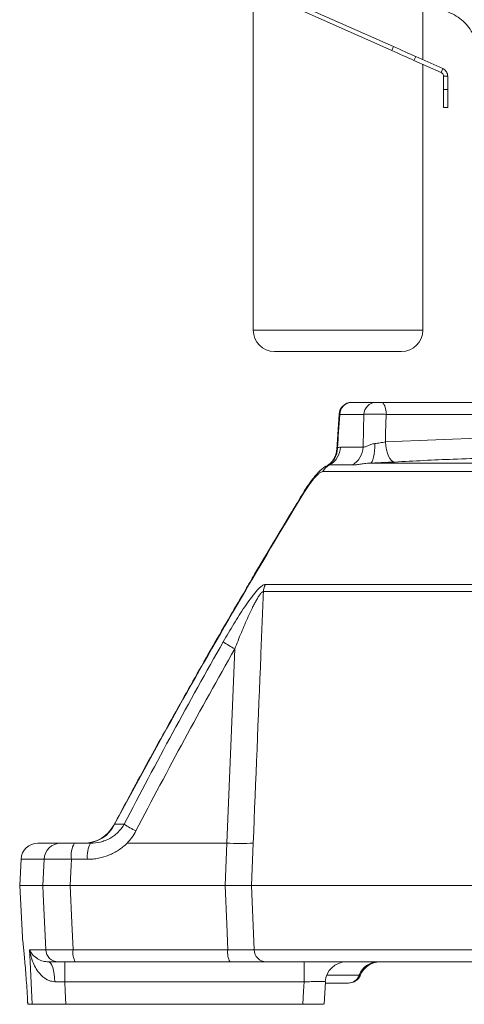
# Model space of a CAD drawing. Header units: millimetres. Extents: x 0 to 8410, y 0 to 5940.
# Tile 53 of 256: x 1884 to 1989, y 2238 to 2470. Entities that reach past the tile are written whole.
import ezdxf

# ---------------------------------------------------------------- set-up
doc = ezdxf.new("R2010")
doc.units = ezdxf.units.MM
doc.header["$LTSCALE"] = 10

msp = doc.modelspace()

# ---------------------------------------------------------------- linework, layer by layer
at = {"color": 7, "linetype": 'Continuous', "lineweight": 0}
for p, q in [((1938.812925, 2477.12605), (1938.812925, 2396.574754)), ((1971.902846, 2463.488105), (1946.919023, 2474.611628)), ((1978.812917, 2460.411552), (1978.812917, 2474.911022)), ((1971.496119, 2462.57456), (1946.512281, 2473.698083)), ((1983.11144, 2457.403082), (1976.735993, 2460.241619)), ((1983.518182, 2458.316627), (1977.142735, 2461.155164)), ((1978.812917, 2396.574754), (1978.812917, 2459.316912)), ((1983.11144, 2457.403082), (1983.518182, 2458.316627)), ((1983.7047, 2456.489536), (1984.704702, 2456.489536)), ((1983.7047, 2453.393179), (1983.7047, 2456.489536)), ((1984.704702, 2453.393179), (1984.704702, 2456.489536)), ((1983.7047, 2449.128944), (1983.7047, 2453.393179)), ((1984.704702, 2453.393179), (1984.704702, 2449.128944)), ((1984.704702, 2449.128944), (1983.7047, 2449.128944)), ((1973.812922, 2391.574758), (1943.81292, 2391.574758)), ((1962.081357, 2379.574764), (1967.723428, 2379.574764)), ((1969.035237, 2379.574764), (1999.226658, 2379.574764)), ((1959.076463, 2376.769471), (1958.523526, 2368.284705)), ((1959.076463, 2376.769427), (1958.53573, 2368.471819)), ((1936.97895, 2335.339363), (1936.981349, 2335.344951)), ((1888.025297, 2275.574758), (1893.380477, 2275.574758)), ((1896.602316, 2275.574758), (1900.410368, 2275.574758)), ((1884.030773, 2271.784104), (1883.705361, 2265.57476)), ((1883.705361, 2265.57476), (1884.342535, 2253.417037)), ((1883.705361, 2265.57476), (1889.191343, 2265.57476)), ((1895.633711, 2265.57476), (1932.206853, 2265.57476)), ((1938.405691, 2265.57476), (2222.658819, 2265.57476)), ((1884.356125, 2253.2489), (1884.356214, 2253.248134)), ((1892.796977, 2247.574759), (1890.494152, 2247.574759)), ((1933.333038, 2247.574759), (1896.825476, 2247.574759)), ((2221.931009, 2247.574759), (1941.863267, 2247.574759)), ((1955.506651, 2237.567947), (1955.826773, 2242.865298)), ((1961.196347, 2242.574759), (1955.745308, 2242.574759)), ((1885.560288, 2238.728959), (1885.555877, 2238.719807)), ((1886.648222, 2237.574759), (1885.624363, 2237.574759)), ((1894.594176, 2237.574759), (1950.472339, 2237.574759))]:
    msp.add_line(p, q, dxfattribs=at)
at = {"color": 8, "linetype": 'Continuous', "lineweight": 0}
for p, q in [((1971.496119, 2462.57456), (1971.902846, 2463.488105)), ((1977.142735, 2461.155164), (1976.735993, 2460.241619)), ((1983.7047, 2453.393179), (1984.704702, 2453.393179)), ((1938.812925, 2396.574754), (1978.812917, 2396.574754)), ((1959.210022, 2376.731771), (1959.073319, 2376.769531)), ((1964.934482, 2376.731771), (1959.210022, 2376.731771)), ((1996.255546, 2376.731771), (1970.181702, 2376.731771)), ((1969.991653, 2370.232481), (1995.855047, 2371.329311)), ((1959.387569, 2368.988443), (1964.711069, 2368.988443)), ((1962.186156, 2364.799577), (1956.793367, 2364.799577)), ((1966.457768, 2365.233901), (1991.248592, 2365.233901)), ((2160.966937, 2363.235894), (1955.223157, 2363.235894)), ((2224.025919, 2334.921676), (1941.209449, 2334.921676)), ((1941.674827, 2336.638171), (2223.886146, 2336.638171)), ((1932.606517, 2275.574758), (1934.444039, 2321.403149)), ((1906.079097, 2280.02502), (1908.342584, 2280.02502)), ((1909.026085, 2275.574758), (1932.606517, 2275.574758)), ((1932.206853, 2265.57476), (1932.606517, 2275.574758)), ((1938.808634, 2275.574758), (1938.405691, 2265.57476)), ((1889.464988, 2271.784104), (1884.030773, 2271.784104)), ((1889.191343, 2265.57476), (1889.464988, 2271.784104)), ((1899.716749, 2271.784104), (1895.908697, 2271.784104)), ((1938.405691, 2265.57476), (1939.016609, 2250.417752)), ((1886.044307, 2250.417752), (1889.85966, 2250.417752)), ((1896.305247, 2250.417752), (1932.812809, 2250.417752)), ((1939.016609, 2250.417752), (2222.958154, 2250.417752)), ((1894.345804, 2242.836439), (1894.345804, 2247.574759)), ((1950.79173, 2242.836439), (1950.79173, 2247.574759)), ((1963.83649, 2244.449759), (1956.143244, 2244.449759)), ((1894.345804, 2242.836439), (1891.972824, 2242.894282)), ((1950.79173, 2242.836439), (1894.345804, 2242.836439)), ((1885.560288, 2238.728959), (1885.624363, 2237.574759))]:
    msp.add_line(p, q, dxfattribs=at)
at = {"color": 7, "linetype": 'Continuous', "lineweight": 0, "flags": 128}
for points in [[(1976.735993, 2460.241619), (1976.149871, 2460.502583), (1975.536613, 2460.775617), (1974.899827, 2461.059126), (1974.243193, 2461.351487), (1973.570554, 2461.650956), (1972.885831, 2461.955819), (1972.193001, 2462.264288), (1971.496119, 2462.57456)], [(1971.902846, 2463.488105), (1972.599744, 2463.177833), (1973.292558, 2462.869364), (1973.977296, 2462.564501), (1974.649935, 2462.265033), (1975.306569, 2461.972672), (1975.943356, 2461.689162), (1976.556598, 2461.416128), (1977.142735, 2461.155164)], [(1885.555877, 2238.719733), (1885.58708, 2238.157472), (1885.619505, 2237.573299)]]:
    msp.add_lwpolyline(points, dxfattribs=at)
at = {"color": 8, "linetype": 'Continuous', "lineweight": 0, "flags": 128}
for points in [[(1969.035237, 2379.574764), (1969.251825, 2379.520881), (1969.46065, 2379.361186), (1969.654186, 2379.101414), (1969.82549, 2378.750879), (1969.968422, 2378.322187), (1970.077826, 2377.830732), (1970.149784, 2377.294171), (1970.181702, 2376.731771)], [(1959.210022, 2376.731771), (1958.872541, 2371.597502), (1958.82514, 2370.875883), (1958.689137, 2368.804771)], [(1964.711069, 2368.988443), (1964.834138, 2373.257134), (1964.934482, 2376.731771)], [(1970.181702, 2376.731771), (1970.049633, 2372.217405), (1969.991653, 2370.232481)], [(1967.460169, 2369.858819), (1967.458634, 2368.957269), (1967.415764, 2368.098247), (1967.332973, 2367.310482), (1967.213048, 2366.62035), (1967.059984, 2366.050962), (1966.878934, 2365.621361), (1966.675921, 2365.345928), (1966.457768, 2365.233901)], [(1969.991653, 2370.232481), (1970.086752, 2369.296971), (1970.246955, 2368.404406), (1970.466538, 2367.58678), (1970.73759, 2366.873402), (1971.050425, 2366.289857), (1971.393822, 2365.857098), (1971.755444, 2365.590605), (1972.12234, 2365.499962)], [(1950.762673, 2358.251634), (1950.690447, 2358.333993), (1950.690581, 2358.343157)], [(1937.032207, 2335.246045), (1936.978324, 2335.335779), (1936.97895, 2335.339363)], [(1895.908697, 2271.784104), (1895.846768, 2270.386323), (1895.633711, 2265.57476)], [(1889.85966, 2250.417752), (1889.280899, 2263.542035), (1889.191343, 2265.57476)], [(1895.633711, 2265.57476), (1896.023973, 2256.763402), (1896.305247, 2250.417752)], [(1932.812809, 2250.417752), (1932.572006, 2256.437688), (1932.206853, 2265.57476)], [(1886.648222, 2237.574759), (1886.177852, 2247.574759), (1886.044307, 2250.417752)], [(1891.972824, 2242.894282), (1891.928925, 2243.822938), (1891.834303, 2244.707442), (1891.692265, 2245.516506), (1891.507848, 2246.221512), (1891.287549, 2246.79752), (1891.039206, 2247.224155), (1890.771582, 2247.486326), (1890.494152, 2247.574759)], [(1894.345804, 2242.836439), (1894.44895, 2240.650579), (1894.594176, 2237.574759)], [(1950.472339, 2237.574759), (1950.661256, 2240.687814), (1950.79173, 2242.836439)]]:
    msp.add_lwpolyline(points, dxfattribs=at)
at = {"color": 7, "linetype": 'Continuous', "lineweight": 0}
for centre, radius, start, end in [((1943.812921, 2396.574759), 5, 180, 270), ((1973.812921, 2396.574759), 5, 270, 0), ((1962.03977, 2376.574745), 3.000019, 89.99976433, 176.17829973), ((1962.039774, 2376.574749), 3.000015, 90.00041277, 176.17637538), ((1898.836256, 2283.57482), 8.000062, 270.00137275, 331.97234793), ((1898.836258, 2283.574824), 8.000066, 270.00840392, 331.90466859), ((1888.025303, 2271.574759), 4, 90, 177), ((1960.778374, 2242.574761), 4.999998, 90.01507735, 176.77051656), ((1960.778377, 2242.574751), 5.000009, 90.01119024, 176.73889254), ((1968.714382, 2242.574742), 5.000017, 90.00081698, 158.09108804), ((1961.298171, 2245.574757), 2.999997, 269.99876711, 337.86899251)]:
    msp.add_arc(centre, radius, start, end, dxfattribs=at)
at = {"color": 8, "linetype": 'Continuous', "lineweight": 0}
for centre, radius, start, end in [((1962.140637, 2376.643417), 2.931947, 91.15853424, 178.27311742), ((1967.823375, 2376.687258), 2.889236, 91.98241476, 179.11722151), ((1953.99075, 2368.772665), 4.698497, 298.57117777, 0.39152045), ((1954.374915, 2369.195086), 5.016912, 298.8200213, 357.63935335), ((1959.681807, 2369.164518), 5.032343, 299.84469577, 357.99488206), ((1958.649318, 2361.365655), 3.90338, 118.3901501, 151.37119956), ((1945.3555, 2334.718928), 4.151006, 152.46075007, 177.20037701), ((1949.863247, 2349.274627), 31.852335, 235.31240658, 241.04751871), ((1899.010293, 2283.413817), 7.839129, 270.24193985, 334.38685772), ((1927.612824, 2311.126843), 36.587779, 238.21824275, 243.2334233), ((1893.417624, 2271.618843), 3.956089, 90.53800813, 177.60584588), ((1901.796241, 2272.66558), 5.953165, 150.74629637, 188.5150067), ((1905.604712, 2272.665503), 5.953569, 150.74762639, 188.51367668), ((1935.707575, 2341.020392), 65.519063, 267.28714133, 272.71285867), ((1892.824497, 2250.542073), 2.967442, 182.40111978, 269.46864433), ((1900.720603, 2249.756609), 4.464581, 171.48396138, 209.25530341), ((1937.22854, 2249.756677), 4.464941, 171.48554311, 209.25372169), ((1941.934578, 2250.492822), 2.918934, 181.47372024, 268.60010794), ((1968.304343, 2242.819117), 4.756123, 90.8147415, 159.94932438), ((1961.155757, 2245.428174), 2.853704, 270.81497628, 339.94891178)]:
    msp.add_arc(centre, radius, start, end, dxfattribs=at)
at = {"color": 7, "linetype": 'Continuous', "lineweight": 0}
for points, knots in [([(1983.500956, 2472.201246), (1984.758653, 2471.696625), (1987.273994, 2470.687404), (1990.14289, 2467.696737), (1991.853079, 2464.136016), (1992.178225, 2461.534662), (1992.141588, 2460.306656), (1992.140948, 2460.28519)], [0, 0, 0, 0, 0.2553549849, 0.5106994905, 0.7662875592, 0.9959145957, 1, 1, 1, 1]), ([(1983.518182, 2458.316627), (1983.687191, 2458.223861), (1984.025211, 2458.038326), (1984.402593, 2457.592156), (1984.656691, 2457.065927), (1984.688698, 2456.681667), (1984.704702, 2456.489536)], [0, 0, 0, 0, 0.2499994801, 0.5000007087, 0.7499992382, 1, 1, 1, 1]), ([(1983.11144, 2457.403082), (1983.195944, 2457.356698), (1983.364953, 2457.263931), (1983.553655, 2457.040847), (1983.680703, 2456.777733), (1983.696701, 2456.585602), (1983.7047, 2456.489536)], [0, 0, 0, 0, 0.2499992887, 0.5000016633, 0.7500003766, 1, 1, 1, 1]), ([(1967.723423, 2379.574759), (1967.77217, 2379.574759), (1967.845807, 2379.574759), (1968.029352, 2379.574759), (1968.141217, 2379.574759), (1968.383726, 2379.574759), (1968.515952, 2379.574759), (1968.780683, 2379.574759), (1968.911914, 2379.574759), (1969.03523, 2379.574759)], [0, 0, 0, 0, 0.25, 0.25, 0.5, 0.5, 0.75, 0.75, 1, 1, 1, 1]), ([(1958.479359, 2368.285227), (1958.480708, 2368.247562), (1958.495621, 2367.831436), (1958.264351, 2367.037969), (1957.801143, 2366.06998), (1957.203801, 2365.344639), (1956.626208, 2364.867093), (1956.352231, 2364.712885), (1956.229835, 2364.643994)], [0, 0, 0, 0, 0.0234374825, 0.2589370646, 0.4873854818, 0.6859137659, 0.859685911, 1, 1, 1, 1]), ([(1956.231205, 2364.624027), (1956.055599, 2364.531201), (1955.559449, 2364.268935), (1954.804359, 2363.657272), (1953.849782, 2362.72904), (1952.832789, 2361.51195), (1951.814565, 2360.104578), (1951.10379, 2359.035938), (1950.749243, 2358.433249), (1950.694381, 2358.339991)], [0, 0, 0, 0, 0.0744215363, 0.2102665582, 0.3869147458, 0.5889804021, 0.777735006, 0.9656073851, 1, 1, 1, 1]), ([(1972.122346, 2365.499959), (1971.224604, 2365.453078), (1970.29191, 2365.406852), (1968.840588, 2365.33861), (1968.356189, 2365.316447), (1967.400546, 2365.273945), (1966.926971, 2365.253497), (1966.457768, 2365.233901)], [0, 0, 0, 0, 0.5, 0.5, 0.75, 0.75, 1, 1, 1, 1]), ([(1950.68249, 2358.345072), (1949.755029, 2356.817059), (1945.858734, 2350.397819), (1941.29055, 2342.728005), (1937.687601, 2336.570432), (1936.970263, 2335.344474)], [0, 0, 0, 0, 0.2001285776, 0.8407475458, 1, 1, 1, 1]), ([(1936.994879, 2335.337068), (1935.815953, 2333.332013), (1931.786224, 2326.478463), (1925.107366, 2314.767659), (1917.020228, 2300.315743), (1910.634042, 2288.674398), (1907.003366, 2281.855005), (1905.907168, 2279.796048)], [0, 0, 0, 0, 0.1092769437, 0.3735233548, 0.6342907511, 0.8895826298, 1, 1, 1, 1]), ([(1905.897393, 2279.801331), (1905.900354, 2279.811253), (1905.915904, 2279.863344), (1906.00609, 2279.952691), (1906.079097, 2280.02502)], [0, 0, 0, 0, 0.1904710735, 1, 1, 1, 1]), ([(1893.380475, 2275.574759), (1893.460019, 2275.574759), (1893.595626, 2275.574759), (1893.881795, 2275.574759), (1893.991051, 2275.574759), (1894.230513, 2275.574759), (1894.361461, 2275.574759), (1894.64597, 2275.574759), (1894.800757, 2275.574759), (1895.123805, 2275.574759), (1895.292819, 2275.574759), (1895.645675, 2275.574759), (1895.83067, 2275.574759), (1896.210541, 2275.574759), (1896.404438, 2275.574759), (1896.602324, 2275.574759)], [0, 0, 0, 0, 0.25, 0.25, 0.375, 0.375, 0.5, 0.5, 0.625, 0.625, 0.75, 0.75, 0.875, 0.875, 1, 1, 1, 1]), ([(1895.633712, 2265.574759), (1894.842725, 2265.574759), (1894.092109, 2265.574759), (1893.025776, 2265.574759), (1892.6822, 2265.574759), (1892.037992, 2265.574759), (1891.734405, 2265.574759), (1891.164546, 2265.574759), (1890.896851, 2265.574759), (1890.416052, 2265.574759), (1890.200923, 2265.574759), (1889.820695, 2265.574759), (1889.654822, 2265.574759), (1889.379898, 2265.574759), (1889.27116, 2265.574759), (1889.191344, 2265.574759)], [0, 0, 0, 0, 0.25, 0.25, 0.375, 0.375, 0.5, 0.5, 0.625, 0.625, 0.75, 0.75, 0.875, 0.875, 1, 1, 1, 1]), ([(1932.206848, 2265.574759), (1932.919569, 2265.574759), (1933.599364, 2265.574759), (1934.570969, 2265.574759), (1934.888396, 2265.574759), (1935.488855, 2265.574759), (1935.773876, 2265.574759), (1936.313924, 2265.574759), (1936.568954, 2265.574759), (1937.047794, 2265.574759), (1937.266358, 2265.574759), (1937.662637, 2265.574759), (1937.840493, 2265.574759), (1938.15514, 2265.574759), (1938.29223, 2265.574759), (1938.405696, 2265.574759)], [0, 0, 0, 0, 0.25, 0.25, 0.375, 0.375, 0.5, 0.5, 0.625, 0.625, 0.75, 0.75, 0.875, 0.875, 1, 1, 1, 1]), ([(1884.342565, 2253.417039), (1884.347298, 2253.374208), (1884.35663, 2253.289766), (1884.430652, 2252.610464), (1884.541897, 2251.558521), (1884.688911, 2250.10337), (1884.858335, 2248.319837), (1885.042554, 2246.220705), (1885.226778, 2243.896424), (1885.40582, 2241.37133), (1885.508294, 2239.618384), (1885.560288, 2238.728959)], [0, 0, 0, 0, 0.1123763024, 0.2215550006, 0.3338276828, 0.4429488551, 0.5551809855, 0.6644564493, 0.7769073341, 0.8868052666, 1, 1, 1, 1]), ([(1896.825472, 2247.574759), (1896.577866, 2247.574759), (1896.335268, 2247.574759), (1895.860014, 2247.574759), (1895.628508, 2247.574759), (1895.187042, 2247.574759), (1894.975616, 2247.574759), (1894.571561, 2247.574759), (1894.377965, 2247.574759), (1894.022162, 2247.574759), (1893.858437, 2247.574759), (1893.559115, 2247.574759), (1893.422592, 2247.574759), (1893.065101, 2247.574759), (1892.895914, 2247.574759), (1892.796977, 2247.574759)], [0, 0, 0, 0, 0.125, 0.125, 0.25, 0.25, 0.375, 0.375, 0.5, 0.5, 0.625, 0.625, 0.75, 0.75, 1, 1, 1, 1]), ([(1941.863266, 2247.574759), (1941.552545, 2247.574759), (1941.122389, 2247.574759), (1940.302696, 2247.574759), (1939.997754, 2247.574759), (1939.345118, 2247.574759), (1938.996124, 2247.574759), (1938.253401, 2247.574759), (1937.859677, 2247.574759), (1937.025638, 2247.574759), (1936.594778, 2247.574759), (1935.706989, 2247.574759), (1935.249975, 2247.574759), (1934.309368, 2247.574759), (1933.82393, 2247.574759), (1933.333038, 2247.574759)], [0, 0, 0, 0, 0.25, 0.25, 0.375, 0.375, 0.5, 0.5, 0.625, 0.625, 0.75, 0.75, 0.875, 0.875, 1, 1, 1, 1]), ([(1894.594176, 2237.574759), (1893.695459, 2237.574759), (1891.897981, 2237.574759), (1889.504206, 2237.574759), (1887.695175, 2237.574759), (1886.86043, 2237.574759), (1886.691964, 2237.574759), (1886.648222, 2237.574759)], [0, 0, 0, 0, 0.2300168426, 0.4600449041, 0.6897864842, 0.9194534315, 1, 1, 1, 1]), ([(1955.3961, 2237.574759), (1955.405575, 2237.574759), (1955.431712, 2237.574759), (1954.849134, 2237.574759), (1953.771321, 2237.574759), (1952.25458, 2237.574759), (1951.083112, 2237.574759), (1950.472339, 2237.574759)], [0, 0, 0, 0, 0.1223066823, 0.33738397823, 0.55204055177, 0.76644564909, 1, 1, 1, 1])]:
    msp.add_open_spline(points, degree=3, knots=knots, dxfattribs=at)
at = {"color": 8, "linetype": 'Continuous', "lineweight": 0}
for points, knots in [([(1970.181707, 2376.731767), (1969.935179, 2376.742409), (1969.682711, 2376.751834), (1969.166375, 2376.768351), (1968.899489, 2376.7755), (1968.37042, 2376.786942), (1968.108847, 2376.79126), (1967.591592, 2376.797106), (1967.335027, 2376.798599), (1966.850232, 2376.79861), (1966.61906, 2376.797174), (1966.179844, 2376.791333), (1965.976657, 2376.786973), (1965.609212, 2376.775621), (1965.44253, 2376.768541), (1965.153667, 2376.751886), (1965.032366, 2376.742409), (1964.934478, 2376.731767)], [0, 0, 0, 0, 0.125, 0.125, 0.25, 0.25, 0.375, 0.375, 0.5, 0.5, 0.625, 0.625, 0.75, 0.75, 0.875, 0.875, 1, 1, 1, 1]), ([(1964.711068, 2368.988443), (1964.829724, 2368.966918), (1964.985132, 2368.994493), (1965.267724, 2369.091926), (1965.369451, 2369.133229), (1965.582767, 2369.225482), (1965.694481, 2369.276422), (1966.045296, 2369.435072), (1966.302994, 2369.550072), (1966.85268, 2369.74422), (1967.143957, 2369.824619), (1967.460162, 2369.858821)], [0, 0, 0, 0, 0.25, 0.25, 0.375, 0.375, 0.5, 0.5, 0.75, 0.75, 1, 1, 1, 1]), ([(1967.460162, 2369.858821), (1967.671301, 2369.881659), (1967.884045, 2369.9069), (1968.312614, 2369.96195), (1968.529543, 2369.991923), (1969.177867, 2370.087808), (1969.593088, 2370.157401), (1969.991656, 2370.232479)], [0, 0, 0, 0, 0.25, 0.25, 0.5, 0.5, 1, 1, 1, 1]), ([(1958.520828, 2368.287119), (1958.513734, 2368.327388), (1958.476747, 2368.537315), (1958.594208, 2368.68523), (1958.689137, 2368.804771)], [0, 0, 0, 0, 0.1918215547, 1, 1, 1, 1]), ([(1966.457768, 2365.233901), (1965.950893, 2365.217782), (1965.49852, 2365.170997), (1964.659475, 2365.069008), (1964.276821, 2365.012805), (1963.575835, 2364.914769), (1963.255573, 2364.872459), (1962.676634, 2364.814956), (1962.417087, 2364.799572), (1962.18616, 2364.799572)], [0, 0, 0, 0, 0.25, 0.25, 0.5, 0.5, 0.75, 0.75, 1, 1, 1, 1]), ([(1994.097455, 2366.413403), (1991.400774, 2366.337813), (1984.070373, 2366.132336), (1976.74983, 2365.744881), (1972.12234, 2365.499962)], [0, 0, 0, 0, 0.3678762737, 1, 1, 1, 1]), ([(1955.223157, 2363.235899), (1955.110288, 2363.235899), (1954.980012, 2363.199585), (1954.759745, 2363.093336), (1954.681874, 2363.048987), (1954.521403, 2362.945352), (1954.438435, 2362.885929), (1954.18178, 2362.686196), (1954.000405, 2362.524581), (1953.713465, 2362.241462), (1953.61488, 2362.139757), (1953.416681, 2361.927025), (1953.316706, 2361.815679), (1953.014267, 2361.467604), (1952.809302, 2361.216931), (1952.496935, 2360.814544), (1952.391569, 2360.675408), (1952.182696, 2360.393135), (1952.078879, 2360.249626), (1951.562657, 2359.520911), (1951.158608, 2358.903033), (1950.762669, 2358.251633)], [0, 0, 0, 0, 0.125, 0.125, 0.1875, 0.1875, 0.25, 0.25, 0.375, 0.375, 0.4375, 0.4375, 0.5, 0.5, 0.625, 0.625, 0.6875, 0.6875, 0.75, 0.75, 1, 1, 1, 1]), ([(1937.0322, 2335.246046), (1931.681173, 2326.113834), (1926.424715, 2316.943229), (1916.102541, 2298.528657), (1911.03954, 2289.289535), (1906.079098, 2280.025018)], [0, 0, 0, 0, 0.5, 0.5, 1, 1, 1, 1]), ([(1931.736041, 2323.083496), (1932.549135, 2324.512588), (1933.374243, 2325.919224), (1934.6358, 2327.984392), (1935.060343, 2328.665241), (1935.919492, 2330.00809), (1936.354055, 2330.67017), (1937.23681, 2331.968847), (1937.68045, 2332.598815), (1938.34617, 2333.496052), (1938.569172, 2333.78845), (1939.01111, 2334.347879), (1939.229727, 2334.614598), (1939.661206, 2335.116124), (1939.874082, 2335.351008), (1940.292426, 2335.779525), (1940.498014, 2335.972808), (1940.883324, 2336.291253), (1941.065948, 2336.419065), (1941.399723, 2336.593309), (1941.547441, 2336.638173), (1941.674833, 2336.638173)], [0, 0, 0, 0, 0.25, 0.25, 0.375, 0.375, 0.5, 0.5, 0.625, 0.625, 0.6875, 0.6875, 0.75, 0.75, 0.8125, 0.8125, 0.875, 0.875, 0.9375, 0.9375, 1, 1, 1, 1]), ([(1941.209446, 2334.921677), (1941.155084, 2334.924495), (1941.095174, 2334.908102), (1940.96523, 2334.840284), (1940.89425, 2334.787921), (1940.674962, 2334.589519), (1940.52179, 2334.406269), (1940.28552, 2334.084031), (1940.205741, 2333.968509), (1940.048135, 2333.729988), (1939.969758, 2333.606238), (1939.735631, 2333.224386), (1939.580869, 2332.95583), (1939.273148, 2332.399512), (1939.11978, 2332.110804), (1938.817277, 2331.524412), (1938.667938, 2331.226375), (1938.224315, 2330.32114), (1937.933638, 2329.701368), (1937.080565, 2327.828685), (1936.535034, 2326.559713), (1935.470607, 2323.998184), (1934.952237, 2322.705163), (1934.444046, 2321.403147)], [0, 0, 0, 0, 0.03125, 0.03125, 0.0625, 0.0625, 0.125, 0.125, 0.15625, 0.15625, 0.1875, 0.1875, 0.25, 0.25, 0.3125, 0.3125, 0.375, 0.375, 0.5, 0.5, 0.75, 0.75, 1, 1, 1, 1]), ([(1941.209446, 2334.921677), (1941.005713, 2329.902641), (1940.802157, 2324.883599), (1940.598777, 2319.864553), (1940.000548, 2305.101331), (1939.403843, 2290.338066), (1938.808635, 2275.574759)], [0.000915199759, 0.000915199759, 0.000915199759, 0.000915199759, 0.016000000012, 0.016000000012, 0.016000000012, 0.06037102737, 0.06037102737, 0.06037102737, 0.06037102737]), ([(1900.410377, 2275.574759), (1901.192639, 2275.574759), (1901.975993, 2275.668149), (1903.112974, 2275.945543), (1903.486815, 2276.060946), (1904.223626, 2276.340285), (1904.587893, 2276.505211), (1905.2869, 2276.878931), (1905.623735, 2277.088292), (1906.270464, 2277.554938), (1906.582623, 2277.814454), (1907.45582, 2278.657211), (1907.950711, 2279.295744), (1908.342577, 2280.025018)], [0, 0, 0, 0, 0.25, 0.25, 0.375, 0.375, 0.5, 0.5, 0.625, 0.625, 0.75, 0.75, 1, 1, 1, 1]), ([(1909.026092, 2275.574759), (1908.720811, 2275.267186), (1908.396803, 2274.97402), (1907.727863, 2274.429255), (1907.381146, 2274.175732), (1906.664144, 2273.70498), (1906.293856, 2273.487755), (1905.529842, 2273.089398), (1905.134832, 2272.907967), (1903.938671, 2272.42796), (1903.119583, 2272.188827), (1901.859698, 2271.946902), (1901.433096, 2271.885772), (1900.576416, 2271.804416), (1900.14708, 2271.784104), (1899.716748, 2271.784103)], [0, 0, 0, 0, 0.125, 0.125, 0.25, 0.25, 0.375, 0.375, 0.5, 0.5, 0.75, 0.75, 0.875, 0.875, 1, 1, 1, 1]), ([(1895.908697, 2271.784104), (1895.428448, 2271.792165), (1894.075695, 2271.81487), (1892.083791, 2271.831593), (1890.25985, 2271.82522), (1889.729917, 2271.797808), (1889.464988, 2271.784104)], [0, 0, 0, 0, 0.1549754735, 0.4365303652, 0.7183048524, 1, 1, 1, 1]), ([(1886.044307, 2250.417752), (1886.04521, 2250.415501), (1886.182634, 2250.073004), (1886.623594, 2249.327322), (1887.688288, 2248.404452), (1889.00078, 2247.725482), (1890.062749, 2247.6183), (1890.494152, 2247.574759)], [0, 0, 0, 0, 0.00185456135, 0.28221276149, 0.61708582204, 0.84444934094, 1, 1, 1, 1]), ([(1891.972824, 2242.894282), (1891.522773, 2242.953209), (1890.888882, 2243.036207), (1889.590991, 2243.654285), (1888.415628, 2244.70219), (1887.357599, 2246.266741), (1886.515153, 2248.107435), (1886.164546, 2249.522305), (1886.044972, 2250.412803), (1886.044307, 2250.417752)], [0, 0, 0, 0, 0.1177082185, 0.1657906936, 0.3914289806, 0.5563767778, 0.7215915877, 0.9984527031, 1, 1, 1, 1]), ([(1889.85966, 2250.417752), (1890.123394, 2250.407458), (1890.650921, 2250.386869), (1892.472336, 2250.382046), (1894.465821, 2250.394577), (1895.821828, 2250.411661), (1896.305247, 2250.417752)], [0, 0, 0, 0, 0.2814187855, 0.5629019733, 0.8441736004, 1, 1, 1, 1]), ([(1932.812807, 2250.417751), (1933.169895, 2250.413501), (1933.523036, 2250.409733), (1934.207307, 2250.403288), (1934.53978, 2250.400593), (1935.185641, 2250.396245), (1935.49909, 2250.394591), (1936.105853, 2250.39237), (1936.392262, 2250.391828), (1936.932496, 2250.391835), (1937.186318, 2250.392385), (1937.660922, 2250.394591), (1937.88265, 2250.396266), (1938.478519, 2250.402836), (1938.791031, 2250.40925), (1939.016609, 2250.417751)], [0, 0, 0, 0, 0.125, 0.125, 0.25, 0.25, 0.375, 0.375, 0.5, 0.5, 0.625, 0.625, 0.75, 0.75, 1, 1, 1, 1]), ([(1964.062377, 2244.449759), (1964.067961, 2244.449759), (1964.147037, 2244.449759), (1963.98608, 2244.449759), (1963.83649, 2244.449759)], [0, 0, 0, 0, 0.07062479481, 1, 1, 1, 1]), ([(1955.706461, 2242.8726), (1955.716493, 2242.892455), (1955.74168, 2242.942303), (1955.102189, 2242.976594), (1953.986301, 2242.975353), (1952.480452, 2242.929452), (1951.355136, 2242.867471), (1950.79173, 2242.836439)], [0, 0, 0, 0, 0.1417073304, 0.3557694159, 0.5698801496, 0.784654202, 1, 1, 1, 1])]:
    msp.add_open_spline(points, degree=3, knots=knots, dxfattribs=at)
for points in [[(1958.689134, 2368.804775), (1958.919003, 2368.927133), (1959.152419, 2368.988443), (1959.387567, 2368.988443)], [(1956.793371, 2364.799572), (1956.619024, 2364.799572), (1956.432951, 2364.748079), (1956.237803, 2364.646329)], [(1950.762669, 2358.251633), (1946.120793, 2350.614803), (1941.544006, 2342.946019), (1937.0322, 2335.246046)], [(1908.342577, 2280.025018), (1915.864729, 2294.528614), (1923.658815, 2308.886982), (1931.736041, 2323.083496)], [(1934.444046, 2321.403147), (1926.396073, 2307.242126), (1918.631504, 2292.924802), (1911.135265, 2278.459491)], [(1911.135265, 2278.459491), (1910.578114, 2277.384371), (1909.870965, 2276.425978), (1909.026092, 2275.574759)]]:
    msp.add_open_spline(points, degree=3, dxfattribs=at)

doc.saveas('drawing.dxf')
